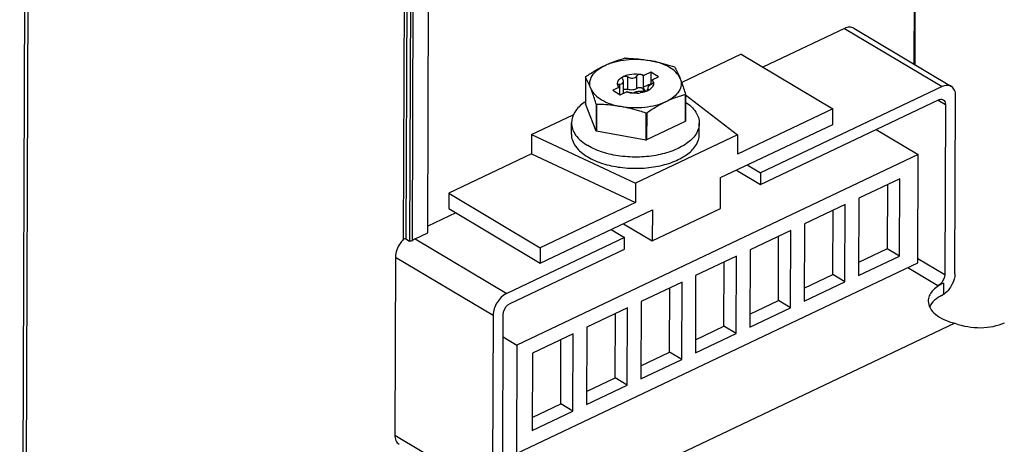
# Model space of a CAD drawing. Header units: millimetres. Extents: x 0 to 1188, y 0 to 840.
# Tile 30 of 41: x 1082 to 1125, y 193 to 211. Entities that reach past the tile are written whole.
import ezdxf

# ---------------------------------------------------------------- set-up
doc = ezdxf.new("R2010")
doc.units = ezdxf.units.MM
doc.header["$LTSCALE"] = 65.34
doc.layers.get('0').update_dxf_attribs({"linetype": 'CONTINUOUS'})
for name, color, linetype in [('DATUM_AXIS', 7, 'CONTINUOUS'), ('DRAFTS', 7, 'CONTINUOUS'), ('ROUNDS', 7, 'CONTINUOUS')]:
    doc.layers.add(name, color=color, linetype=linetype)

msp = doc.modelspace()

# ---------------------------------------------------------------- linework, layer by layer
at = {"color": 7, "linetype": 'CONTINUOUS'}
for p, q in [((1099.515, 201.891), (1099.608, 226.864)), ((1117.77, 210.837), (1114.196, 209.142)), ((1118.177, 210.847), (1122.449, 208.298)), ((1113.249, 209.707), (1117.253, 207.317)), ((1122.041, 208.289), (1114.091, 204.517)), ((1122.605, 200.106), (1122.634, 207.894)), ((1114.089, 204.009), (1121.89, 207.71)), ((1122.187, 207.513), (1122.159, 200.063)), ((1117.251, 206.64), (1117.253, 207.317)), ((1112.336, 204.308), (1117.251, 206.64)), ((1119.159, 206.414), (1120.992, 205.321)), ((1120.992, 205.321), (1103.417, 196.984)), ((1120.975, 200.58), (1120.992, 205.321)), ((1113.508, 204.865), (1114.091, 204.517)), ((1113.033, 204.639), (1114.089, 204.009)), ((1114.091, 204.517), (1114.089, 204.009)), ((1112.331, 202.954), (1112.336, 204.308)), ((1120.186, 204.262), (1118.398, 203.414)), ((1119.65, 204.008), (1119.639, 201.194)), ((1120.173, 200.876), (1120.186, 204.262)), ((1100.44, 203.63), (1100.437, 202.953)), ((1100.44, 203.63), (1104.444, 201.241)), ((1117.803, 203.132), (1116.015, 202.284)), ((1117.79, 199.745), (1117.803, 203.132)), ((1118.398, 203.414), (1118.386, 200.028)), ((1100.753, 202.765), (1099.516, 202.178)), ((1100.437, 202.953), (1104.442, 200.564)), ((1104.442, 200.564), (1109.357, 202.895)), ((1109.352, 201.541), (1112.331, 202.954)), ((1109.357, 202.895), (1109.352, 201.541)), ((1117.256, 200.064), (1117.267, 202.877)), ((1108.089, 202.294), (1109.352, 201.541)), ((1116.015, 202.284), (1116.003, 198.898)), ((1098.972, 201.634), (1099.515, 201.891)), ((1107.55, 202.039), (1108.133, 201.691)), ((1115.42, 202.001), (1113.632, 201.153)), ((1115.407, 198.615), (1115.42, 202.001)), ((1108.133, 201.691), (1102.977, 199.245)), ((1108.131, 201.183), (1108.133, 201.691)), ((1114.873, 198.933), (1114.883, 201.747)), ((1103.124, 198.808), (1108.131, 201.183)), ((1104.444, 201.241), (1104.442, 200.564)), ((1113.632, 201.153), (1113.62, 197.767)), ((1119.639, 201.194), (1118.388, 200.601)), ((1120.173, 200.876), (1119.639, 201.194)), ((1098.107, 200.834), (1098.078, 193.046)), ((1103.4, 192.243), (1120.975, 200.58)), ((1113.036, 200.871), (1111.249, 200.023)), ((1112.49, 197.803), (1112.5, 200.616)), ((1113.024, 197.484), (1113.036, 200.871)), ((1118.386, 200.028), (1120.173, 200.876)), ((1110.653, 199.74), (1108.866, 198.892)), ((1110.641, 196.354), (1110.653, 199.74)), ((1111.249, 200.023), (1111.236, 196.637)), ((1116.003, 198.898), (1117.79, 199.745)), ((1116.005, 199.47), (1117.256, 200.064)), ((1117.79, 199.745), (1117.256, 200.064)), ((1110.107, 196.673), (1110.117, 199.486)), ((1108.866, 198.892), (1108.853, 195.506)), ((1113.622, 198.34), (1114.873, 198.933)), ((1115.407, 198.615), (1114.873, 198.933)), ((1108.27, 198.61), (1106.483, 197.762)), ((1107.724, 195.542), (1107.734, 198.356)), ((1108.258, 195.224), (1108.27, 198.61)), ((1113.62, 197.767), (1115.407, 198.615)), ((1102.378, 198.285), (1102.349, 190.497)), ((1102.797, 190.878), (1102.825, 198.328)), ((1106.483, 197.762), (1106.47, 194.376)), ((1111.236, 196.637), (1113.024, 197.484)), ((1111.239, 197.21), (1112.49, 197.803)), ((1113.024, 197.484), (1112.49, 197.803)), ((1102.821, 197.34), (1103.417, 196.984)), ((1105.887, 197.479), (1104.1, 196.632)), ((1105.341, 194.412), (1105.351, 197.225)), ((1105.875, 194.093), (1105.887, 197.479)), ((1103.417, 196.984), (1103.4, 192.243)), ((1104.1, 196.632), (1104.087, 193.245)), ((1108.856, 196.079), (1110.107, 196.673)), ((1110.641, 196.354), (1110.107, 196.673)), ((1108.853, 195.506), (1110.641, 196.354)), ((1106.472, 194.949), (1107.724, 195.542)), ((1108.258, 195.224), (1107.724, 195.542)), ((1106.47, 194.376), (1108.258, 195.224)), ((1104.087, 193.245), (1105.875, 194.093)), ((1104.089, 193.818), (1105.341, 194.412)), ((1105.875, 194.093), (1105.341, 194.412))]:
    msp.add_line(p, q, dxfattribs=at)
at = {"color": 9, "linetype": 'CONTINUOUS'}
for p, q in [((1117.77, 210.837), (1122.041, 208.289)), ((1121.871, 207.701), (1122.187, 207.513)), ((1098.972, 201.634), (1102.977, 199.245)), ((1098.107, 200.834), (1102.378, 198.285)), ((1120.975, 200.769), (1122.159, 200.063)), ((1120.537, 200.372), (1121.86, 199.583)), ((1098.078, 193.046), (1102.349, 190.497))]:
    msp.add_line(p, q, dxfattribs=at)
at = {"color": 7, "linetype": 'CONTINUOUS'}
for points, knots in [([(1118.177, 210.847), (1118.122, 210.88), (1117.976, 210.912), (1117.838, 210.869), (1117.77, 210.837)], [0, 0, 0, 0, 0.461148, 1, 1, 1, 1]), ([(1122.449, 208.298), (1122.393, 208.331), (1122.248, 208.363), (1122.109, 208.321), (1122.041, 208.289)], [0, 0, 0, 0, 0.461119, 1, 1, 1, 1]), ([(1122.634, 207.894), (1122.635, 207.977), (1122.612, 208.134), (1122.509, 208.262), (1122.449, 208.298)], [0, 0, 0, 0, 0.543309, 1, 1, 1, 1]), ([(1121.89, 207.71), (1121.908, 207.718), (1121.973, 207.743), (1122.051, 207.74), (1122.094, 207.715)], [0, 0, 0, 0, 0.285463, 1, 1, 1, 1]), ([(1122.094, 207.715), (1122.124, 207.697), (1122.176, 207.633), (1122.187, 207.554), (1122.187, 207.513)], [0, 0, 0, 0, 0.456641, 1, 1, 1, 1]), ([(1122.159, 200.063), (1122.159, 200.016), (1122.124, 199.825), (1121.992, 199.646), (1121.86, 199.583)], [0, 0, 0, 0, 0.245337, 1, 1, 1, 1]), ([(1102.977, 199.245), (1102.802, 199.162), (1102.516, 198.867), (1102.379, 198.481), (1102.378, 198.285)], [0, 0, 0, 0, 0.496386, 1, 1, 1, 1]), ([(1102.825, 198.328), (1102.825, 198.375), (1102.86, 198.566), (1102.992, 198.745), (1103.124, 198.808)], [0, 0, 0, 0, 0.245337, 1, 1, 1, 1]), ([(1098.078, 193.046), (1098.078, 192.962), (1098.1, 192.805), (1098.204, 192.677), (1098.264, 192.641)], [0, 0, 0, 0, 0.543284, 1, 1, 1, 1])]:
    msp.add_open_spline(points, degree=3, knots=knots, dxfattribs=at)
at = {"layer": 'DATUM_AXIS', "color": 7, "linetype": 'CONTINUOUS'}
for p, q in [((1110.318, 209.15), (1110.34, 209.137)), ((1106.426, 208.71), (1106.421, 207.533)), ((1108.962, 208.26), (1108.964, 208.752)), ((1109.284, 208.919), (1109.008, 208.788)), ((1109.284, 208.919), (1109.282, 208.411)), ((1109.618, 208.72), (1109.284, 208.919)), ((1109.342, 208.589), (1109.618, 208.72)), ((1107.934, 207.938), (1107.935, 208.263)), ((1108.087, 207.99), (1108.089, 208.515)), ((1109.282, 208.411), (1108.962, 208.26)), ((1109.297, 208.402), (1109.282, 208.411)), ((1109.297, 208.387), (1109.298, 208.552)), ((1107.892, 208.259), (1107.616, 208.128)), ((1107.616, 208.128), (1107.949, 207.929)), ((1107.949, 207.929), (1108.225, 208.06)), ((1108.969, 208.228), (1108.968, 208.217)), ((1108.968, 208.149), (1108.968, 208.177)), ((1109.144, 208.109), (1109.144, 208.183)), ((1110.797, 207.936), (1110.793, 206.759)), ((1110.807, 207.936), (1110.803, 206.775)), ((1106.888, 206.348), (1106.421, 207.533)), ((1106.893, 207.525), (1106.888, 206.348)), ((1106.915, 207.512), (1106.893, 207.525)), ((1106.915, 207.512), (1106.91, 206.335)), ((1109.073, 207.13), (1109.069, 205.953)), ((1109.105, 207.134), (1109.101, 205.956)), ((1105.808, 206.216), (1105.81, 206.707)), ((1110.793, 206.759), (1109.101, 205.956)), ((1111.408, 206.195), (1111.41, 206.686)), ((1106.91, 206.335), (1106.888, 206.348)), ((1109.069, 205.953), (1106.91, 206.335)), ((1122.101, 199.698), (1121.86, 199.583)), ((1122.099, 199.19), (1122.099, 199.198)), ((1122.605, 197.935), (1101.629, 187.985))]:
    msp.add_line(p, q, dxfattribs=at)
at = {"layer": 'DATUM_AXIS', "color": 9, "linetype": 'CONTINUOUS'}
for p, q in [((1108.282, 208.169), (1108.284, 208.716)), ((1108.677, 208.212), (1108.679, 208.759)), ((1107.93, 208.263), (1107.93, 208.404)), ((1109.177, 208.13), (1109.178, 208.183)), ((1122.101, 199.698), (1122.099, 199.198))]:
    msp.add_line(p, q, dxfattribs=at)
at = {"layer": 'DATUM_AXIS', "color": 7, "linetype": 'CONTINUOUS'}
for centre, radius, start, end in [((1108.591, 205.431), 4.125, 96.0058, 96.4539), ((1107.199, 207.384), 3.598, 28.5087, 29.1726), ((1107.199, 208.245), 0.902, 147.738, 148.9724), ((1108.429, 208.023), 0.792, 115.358, 118.0717), ((1107.345, 210.725), 2.553, 309.3688, 310.6472), ((1108.171, 208.486), 0.36, 216.4588, 219.0842), ((1107.789, 209.412), 1.158, 275.1033, 277.2687), ((1108.064, 208.553), 0.317, 244.2536, 246.0542), ((1107.694, 210.507), 2.528, 309.3663, 309.5767), ((1109.293, 208.348), 0.205, 86.1484, 88.6895), ((1109.183, 208.626), 0.268, 296.5591, 299.0619), ((1107.675, 210.53), 2.558, 309.5784, 310.6465), ((1109.062, 208.362), 0.36, 36.4588, 39.0842), ((1109.159, 208.427), 0.249, 339.0859, 344.9171), ((1108.122, 209.213), 1.158, 275.1033, 277.2687), ((1108.624, 209.433), 1.43, 272.5891, 278.0449), ((1108.913, 208.231), 0.0574, 24.4305, 30.1479), ((1109.048, 208.149), 0.0804, 179.9738, 190.9272), ((1108.924, 208.235), 0.045, 351.5714, 359.8667), ((1109.13, 208.277), 0.184, 228.2415, 232.9603), ((1109.209, 208.421), 0.348, 247.9572, 250.3642), ((1108.772, 208.894), 0.868, 292.8055, 295.3575), ((1109.028, 208.355), 0.271, 292.9063, 295.3412), ((1108.805, 208.825), 0.792, 295.358, 298.0717), ((1112.342, 202.217), 5.924, 105.12, 105.8485), ((1110.034, 208.418), 0.902, 327.7378, 328.9726), ((1107.603, 205.853), 2.136, 124.029, 125.1567), ((1107.636, 205.805), 2.194, 123.6139, 124.0322), ((1108.642, 211.227), 4.12, 276.0056, 276.4542), ((1110.03, 207.24), 0.902, 327.7379, 328.9725), ((1108.638, 210.052), 4.122, 276.0057, 276.4541), ((1121.607, 199.951), 0.9, 303.1454, 306.7536), ((1121.621, 199.869), 0.822, 298.2275, 301.1545), ((1122.663, 198.147), 1.19, 120.8187, 121.2269), ((1121.369, 200.733), 1.708, 293.4815, 293.8319)]:
    msp.add_arc(centre, radius, start, end, dxfattribs=at)
msp.add_ellipse((1123.436, 198.996), major_axis=(1.993, -0.264), ratio=0.614371, start_param=-1.918635, end_param=-0.759356, dxfattribs=at)
for points, knots in [([(1106.436, 208.727), (1106.505, 208.774), (1106.778, 208.954), (1107.063, 209.116), (1107.282, 209.22)], [0, 0, 0, 0, 0.256602, 1, 1, 1, 1]), ([(1106.659, 208.21), (1106.625, 208.297), (1106.595, 208.494), (1106.707, 208.786), (1106.948, 209.037), (1107.162, 209.163), (1107.282, 209.22)], [0, 0, 0, 0, 0.214443, 0.436037, 0.693998, 1, 1, 1, 1]), ([(1107.282, 209.22), (1107.352, 209.254), (1107.626, 209.376), (1107.912, 209.471), (1108.127, 209.529)], [0, 0, 0, 0, 0.258321, 1, 1, 1, 1]), ([(1107.282, 209.22), (1107.57, 209.357), (1108.229, 209.514), (1108.9, 209.494), (1109.239, 209.434)], [0, 0, 0, 0, 0.480312, 1, 1, 1, 1]), ([(1108.16, 209.533), (1108.249, 209.531), (1108.61, 209.52), (1108.971, 209.481), (1109.239, 209.434)], [0, 0, 0, 0, 0.247262, 1, 1, 1, 1]), ([(1109.239, 209.434), (1109.33, 209.418), (1109.695, 209.345), (1110.053, 209.24), (1110.318, 209.15)], [0, 0, 0, 0, 0.247864, 1, 1, 1, 1]), ([(1110.574, 208.638), (1110.491, 208.848), (1110.185, 209.116), (1109.7, 209.33), (1109.399, 209.406), (1109.239, 209.434)], [0, 0, 0, 0, 0.424261, 0.696486, 1, 1, 1, 1]), ([(1106.659, 208.21), (1106.641, 208.258), (1106.571, 208.428), (1106.49, 208.594), (1106.426, 208.71)], [0, 0, 0, 0, 0.279407, 1, 1, 1, 1]), ([(1107.844, 208.339), (1107.831, 208.372), (1107.819, 208.445), (1107.871, 208.6), (1107.978, 208.68), (1108.056, 208.722)], [0, 0, 0, 0, 0.219758, 0.444521, 1, 1, 1, 1]), ([(1108.089, 208.738), (1108.082, 208.735), (1108.054, 208.719), (1108.037, 208.686), (1108.037, 208.664)], [0, 0, 0, 0, 0.278799, 1, 1, 1, 1]), ([(1108.089, 208.738), (1108.203, 208.792), (1108.463, 208.854), (1108.729, 208.847), (1108.863, 208.823)], [0, 0, 0, 0, 0.480311, 1, 1, 1, 1]), ([(1108.089, 208.738), (1108.104, 208.745), (1108.169, 208.762), (1108.241, 208.744), (1108.284, 208.716)], [0, 0, 0, 0, 0.232988, 1, 1, 1, 1]), ([(1108.284, 208.716), (1108.346, 208.676), (1108.494, 208.64), (1108.638, 208.706), (1108.679, 208.759)], [0, 0, 0, 0, 0.521678, 1, 1, 1, 1]), ([(1108.863, 208.823), (1108.845, 208.826), (1108.779, 208.829), (1108.709, 208.798), (1108.679, 208.759)], [0, 0, 0, 0, 0.26401, 1, 1, 1, 1]), ([(1108.863, 208.823), (1108.874, 208.821), (1108.915, 208.81), (1108.953, 208.78), (1108.964, 208.752)], [0, 0, 0, 0, 0.281528, 1, 1, 1, 1]), ([(1110.36, 209.101), (1110.378, 209.067), (1110.457, 208.916), (1110.526, 208.76), (1110.574, 208.638)], [0, 0, 0, 0, 0.224781, 1, 1, 1, 1]), ([(1107.84, 208.356), (1107.84, 208.369), (1107.854, 208.387), (1107.87, 208.394), (1107.876, 208.396)], [0, 0, 0, 0, 0.698339, 1, 1, 1, 1]), ([(1107.844, 208.339), (1107.843, 208.342), (1107.841, 208.348), (1107.84, 208.353), (1107.84, 208.356)], [0, 0, 0, 0, 0.519066, 1, 1, 1, 1]), ([(1107.93, 208.404), (1107.97, 208.404), (1108.046, 208.413), (1108.089, 208.484), (1108.089, 208.515)], [0, 0, 0, 0, 0.563606, 1, 1, 1, 1]), ([(1108.089, 208.515), (1108.089, 208.522), (1108.085, 208.556), (1108.07, 208.586), (1108.056, 208.607)], [0, 0, 0, 0, 0.225753, 1, 1, 1, 1]), ([(1109.303, 208.387), (1109.262, 208.366), (1109.198, 208.328), (1109.144, 208.261), (1109.144, 208.231)], [0, 0, 0, 0, 0.607985, 1, 1, 1, 1]), ([(1109.352, 208.268), (1109.334, 208.244), (1109.306, 208.214), (1109.274, 208.189), (1109.265, 208.182)], [0, 0, 0, 0, 0.73488, 1, 1, 1, 1]), ([(1109.382, 208.453), (1109.378, 208.447), (1109.36, 208.422), (1109.334, 208.404), (1109.313, 208.392)], [0, 0, 0, 0, 0.222449, 1, 1, 1, 1]), ([(1109.39, 208.508), (1109.384, 208.522), (1109.366, 208.538), (1109.346, 208.545), (1109.34, 208.546)], [0, 0, 0, 0, 0.710513, 1, 1, 1, 1]), ([(1110.574, 208.638), (1110.608, 208.551), (1110.639, 208.354), (1110.526, 208.062), (1110.285, 207.811), (1110.072, 207.685), (1109.951, 207.627)], [0, 0, 0, 0, 0.214443, 0.436037, 0.693998, 1, 1, 1, 1]), ([(1110.574, 208.638), (1110.594, 208.586), (1110.679, 208.36), (1110.753, 208.131), (1110.807, 207.953)], [0, 0, 0, 0, 0.229271, 1, 1, 1, 1]), ([(1106.893, 207.525), (1106.874, 207.587), (1106.802, 207.818), (1106.724, 208.046), (1106.659, 208.21)], [0, 0, 0, 0, 0.268794, 1, 1, 1, 1]), ([(1106.659, 208.21), (1106.743, 207.999), (1107.049, 207.732), (1107.534, 207.518), (1107.835, 207.442), (1107.994, 207.414)], [0, 0, 0, 0, 0.424261, 0.696486, 1, 1, 1, 1]), ([(1108.087, 208.163), (1108.101, 208.169), (1108.164, 208.189), (1108.235, 208.186), (1108.282, 208.169)], [0, 0, 0, 0, 0.23632, 1, 1, 1, 1]), ([(1108.371, 208.025), (1108.359, 208.027), (1108.324, 208.035), (1108.286, 208.046), (1108.269, 208.064)], [0, 0, 0, 0, 0.320749, 1, 1, 1, 1]), ([(1108.677, 208.212), (1108.628, 208.17), (1108.489, 208.132), (1108.35, 208.144), (1108.282, 208.169)], [0, 0, 0, 0, 0.469542, 1, 1, 1, 1]), ([(1108.371, 208.025), (1108.405, 208.019), (1108.467, 208.015), (1108.53, 208.021), (1108.554, 208.031)], [0, 0, 0, 0, 0.565612, 1, 1, 1, 1]), ([(1108.949, 208.074), (1108.878, 208.081), (1108.744, 208.077), (1108.611, 208.056), (1108.554, 208.031)], [0, 0, 0, 0, 0.53893, 1, 1, 1, 1]), ([(1108.677, 208.212), (1108.687, 208.221), (1108.743, 208.252), (1108.811, 208.256), (1108.86, 208.247)], [0, 0, 0, 0, 0.212651, 1, 1, 1, 1]), ([(1109.109, 208.093), (1109.087, 208.084), (1108.995, 208.05), (1108.898, 208.028), (1108.824, 208.017)], [0, 0, 0, 0, 0.23659, 1, 1, 1, 1]), ([(1108.86, 208.247), (1108.87, 208.245), (1108.903, 208.238), (1108.937, 208.222), (1108.953, 208.204)], [0, 0, 0, 0, 0.287123, 1, 1, 1, 1]), ([(1109.133, 208.105), (1109.089, 208.086), (1109.026, 208.073), (1108.963, 208.073), (1108.949, 208.074)], [0, 0, 0, 0, 0.767898, 1, 1, 1, 1]), ([(1108.968, 208.217), (1108.968, 208.196), (1108.981, 208.166), (1109.001, 208.146), (1109.008, 208.14)], [0, 0, 0, 0, 0.71725, 1, 1, 1, 1]), ([(1109.005, 208.074), (1109.001, 208.079), (1108.984, 208.095), (1108.973, 208.117), (1108.969, 208.134)], [0, 0, 0, 0, 0.276321, 1, 1, 1, 1]), ([(1109.144, 208.231), (1109.144, 208.217), (1109.155, 208.196), (1109.173, 208.186), (1109.178, 208.183)], [0, 0, 0, 0, 0.718057, 1, 1, 1, 1]), ([(1109.144, 208.109), (1109.152, 208.113), (1109.172, 208.124), (1109.196, 208.143), (1109.196, 208.159)], [0, 0, 0, 0, 0.345529, 1, 1, 1, 1]), ([(1109.196, 208.159), (1109.196, 208.16), (1109.196, 208.163), (1109.196, 208.165), (1109.195, 208.166)], [0, 0, 0, 0, 0.499886, 1, 1, 1, 1]), ([(1110.724, 207.916), (1110.66, 207.898), (1110.397, 207.818), (1110.14, 207.717), (1109.951, 207.627)], [0, 0, 0, 0, 0.243034, 1, 1, 1, 1]), ([(1106.373, 207.599), (1106.212, 207.485), (1105.937, 207.235), (1105.811, 206.872), (1105.81, 206.707)], [0, 0, 0, 0, 0.546346, 1, 1, 1, 1]), ([(1107.994, 207.414), (1107.904, 207.43), (1107.547, 207.485), (1107.185, 207.508), (1106.915, 207.512)], [0, 0, 0, 0, 0.25307, 1, 1, 1, 1]), ([(1109.951, 207.627), (1109.664, 207.491), (1109.005, 207.334), (1108.334, 207.354), (1107.994, 207.414)], [0, 0, 0, 0, 0.480312, 1, 1, 1, 1]), ([(1109.073, 207.13), (1108.984, 207.16), (1108.63, 207.274), (1108.268, 207.365), (1107.994, 207.414)], [0, 0, 0, 0, 0.252006, 1, 1, 1, 1]), ([(1109.951, 207.627), (1109.88, 207.593), (1109.588, 207.446), (1109.31, 207.273), (1109.105, 207.134)], [0, 0, 0, 0, 0.242902, 1, 1, 1, 1]), ([(1110.806, 207.616), (1110.98, 207.498), (1111.275, 207.241), (1111.411, 206.858), (1111.41, 206.686)], [0, 0, 0, 0, 0.549185, 1, 1, 1, 1]), ([(1105.81, 206.707), (1105.81, 206.616), (1105.844, 206.423), (1106.051, 206.045), (1106.323, 205.828), (1106.525, 205.708)], [0, 0, 0, 0, 0.215526, 0.447817, 1, 1, 1, 1]), ([(1111.41, 206.686), (1111.41, 206.533), (1111.302, 206.197), (1110.9, 205.796), (1110.317, 205.483), (1109.591, 205.275), (1108.784, 205.187), (1107.961, 205.226), (1107.195, 205.39), (1106.728, 205.587), (1106.525, 205.708)], [0, 0, 0, 0, 0.082146, 0.179414, 0.29745, 0.433792, 0.581415, 0.731132, 0.873396, 1, 1, 1, 1]), ([(1105.808, 206.216), (1105.808, 206.125), (1105.842, 205.932), (1106.049, 205.554), (1106.321, 205.337), (1106.523, 205.217)], [0, 0, 0, 0, 0.215525, 0.447818, 1, 1, 1, 1]), ([(1106.523, 205.217), (1106.726, 205.096), (1107.193, 204.899), (1107.96, 204.735), (1108.782, 204.696), (1109.59, 204.784), (1110.315, 204.992), (1110.898, 205.305), (1111.3, 205.706), (1111.408, 206.042), (1111.408, 206.195)], [0, 0, 0, 0, 0.126606, 0.268869, 0.418588, 0.56621, 0.702552, 0.820587, 0.917854, 1, 1, 1, 1]), ([(1122.605, 200.106), (1122.605, 199.94), (1122.502, 199.604), (1122.283, 199.333), (1122.146, 199.23)], [0, 0, 0, 0, 0.491307, 1, 1, 1, 1]), ([(1122.101, 199.698), (1122.003, 199.651), (1121.826, 199.55), (1121.61, 199.359), (1121.47, 199.143), (1121.436, 198.984), (1121.436, 198.909)], [0, 0, 0, 0, 0.300142, 0.562702, 0.791687, 1, 1, 1, 1]), ([(1121.436, 198.909), (1121.436, 198.805), (1121.502, 198.578), (1121.76, 198.299), (1122.139, 198.076), (1122.441, 197.975), (1122.605, 197.935)], [0, 0, 0, 0, 0.191996, 0.416516, 0.687037, 1, 1, 1, 1]), ([(1122.01, 199.144), (1121.964, 199.12), (1121.804, 199.026), (1121.659, 198.902), (1121.577, 198.794)], [0, 0, 0, 0, 0.275119, 1, 1, 1, 1])]:
    msp.add_open_spline(points, degree=3, knots=knots, dxfattribs=at)
for points in [[(1108.863, 208.823), (1108.912, 208.814), (1108.96, 208.803), (1109.008, 208.788)], [(1107.844, 208.339), (1107.849, 208.325), (1107.861, 208.312), (1107.873, 208.302)], [(1107.882, 208.272), (1107.866, 208.293), (1107.853, 208.315), (1107.844, 208.339)], [(1107.873, 208.302), (1107.889, 208.288), (1107.907, 208.277), (1107.926, 208.268)], [(1107.876, 208.396), (1107.893, 208.402), (1107.912, 208.404), (1107.93, 208.404)], [(1108.037, 208.664), (1108.037, 208.644), (1108.045, 208.624), (1108.056, 208.607)], [(1109.34, 208.546), (1109.329, 208.55), (1109.318, 208.551), (1109.307, 208.552)], [(1109.352, 208.576), (1109.367, 208.555), (1109.38, 208.532), (1109.39, 208.508)], [(1109.391, 208.338), (1109.381, 208.313), (1109.368, 208.29), (1109.352, 208.268)], [(1109.393, 208.49), (1109.393, 208.477), (1109.388, 208.464), (1109.382, 208.453)], [(1109.39, 208.508), (1109.408, 208.463), (1109.411, 208.409), (1109.399, 208.362)], [(1109.39, 208.508), (1109.392, 208.502), (1109.393, 208.496), (1109.393, 208.49)], [(1108.371, 208.025), (1108.322, 208.034), (1108.273, 208.045), (1108.225, 208.06)], [(1108.688, 208.005), (1108.582, 208), (1108.475, 208.006), (1108.371, 208.025)], [(1108.953, 208.204), (1108.959, 208.198), (1108.964, 208.191), (1108.966, 208.183)], [(1108.97, 208.235), (1108.97, 208.241), (1108.968, 208.248), (1108.965, 208.254)], [(1109.019, 208.131), (1109.037, 208.117), (1109.058, 208.106), (1109.079, 208.098)], [(1109.265, 208.182), (1109.238, 208.161), (1109.208, 208.142), (1109.177, 208.126)], [(1109.195, 208.166), (1109.192, 208.174), (1109.185, 208.179), (1109.178, 208.183)], [(1121.577, 198.794), (1121.545, 198.75), (1121.516, 198.703), (1121.493, 198.654)], [(1122.099, 199.19), (1122.086, 199.183), (1122.072, 199.177), (1122.058, 199.171)]]:
    msp.add_open_spline(points, degree=3, dxfattribs=at)
at = {"layer": 'DRAFTS', "color": 7, "linetype": 'CONTINUOUS'}
for p, q in [((1113.249, 209.707), (1110.638, 208.468)), ((1110.807, 207.933), (1113.086, 206.186)), ((1104.065, 206.195), (1105.893, 207.062)), ((1117.253, 207.317), (1113.083, 205.339)), ((1104.065, 206.195), (1104.062, 205.348)), ((1104.065, 206.195), (1108.618, 204.066)), ((1113.086, 206.186), (1108.618, 204.066)), ((1113.086, 206.186), (1113.083, 205.339)), ((1104.062, 205.348), (1100.44, 203.63)), ((1104.062, 205.348), (1108.615, 203.219)), ((1108.618, 204.066), (1108.615, 203.219)), ((1108.615, 203.219), (1104.444, 201.241))]:
    msp.add_line(p, q, dxfattribs=at)
at = {"layer": 'ROUNDS', "color": 9, "linetype": 'CONTINUOUS'}
for p, q in [((1120.919, 238.669), (1120.809, 209.277)), ((1098.537, 226.642), (1098.443, 201.6)), ((1098.65, 226.639), (1098.556, 201.625)), ((1098.81, 226.543), (1098.716, 201.53)), ((1098.923, 226.539), (1098.829, 201.547)), ((1081.881, 216.358), (1081.648, 154.226)), ((1082.022, 216.354), (1081.789, 154.221))]:
    msp.add_line(p, q, dxfattribs=at)
at = {"layer": 'ROUNDS', "color": 7, "linetype": 'CONTINUOUS'}
for p, q in [((1120.952, 238.708), (1120.842, 209.257)), ((1098.556, 201.625), (1098.716, 201.53))]:
    msp.add_line(p, q, dxfattribs=at)
for points, knots in [([(1098.443, 201.6), (1098.392, 201.548), (1098.216, 201.328), (1098.108, 201.043), (1098.107, 200.834)], [0, 0, 0, 0, 0.258606, 1, 1, 1, 1]), ([(1098.829, 201.547), (1098.805, 201.528), (1098.763, 201.514), (1098.724, 201.525), (1098.716, 201.53)], [0, 0, 0, 0, 0.772575, 1, 1, 1, 1])]:
    msp.add_open_spline(points, degree=3, knots=knots, dxfattribs=at)
for points in [[(1098.556, 201.625), (1098.523, 201.645), (1098.47, 201.628), (1098.443, 201.6)], [(1098.972, 201.634), (1098.922, 201.61), (1098.874, 201.58), (1098.829, 201.547)]]:
    msp.add_open_spline(points, degree=3, dxfattribs=at)

doc.saveas('drawing.dxf')
